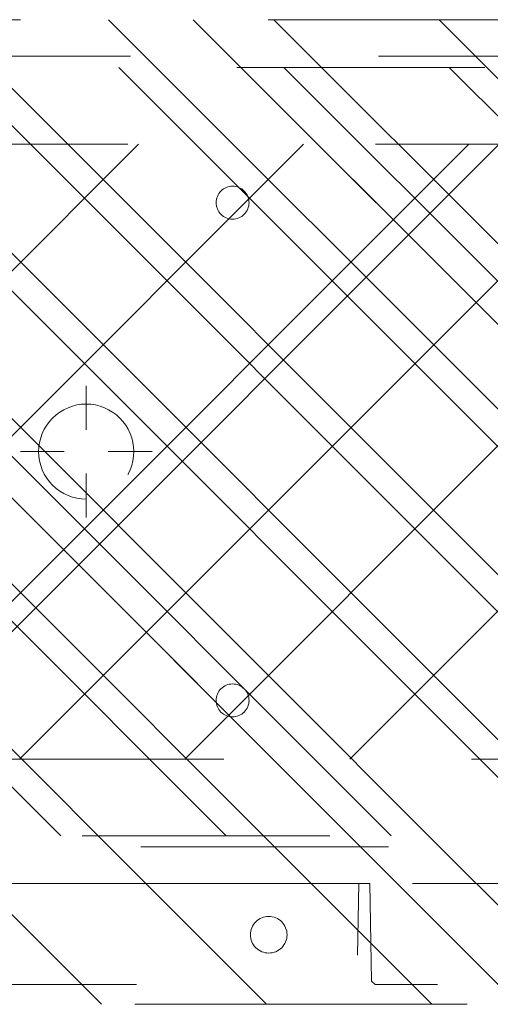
# Model space of a CAD drawing. Header units: inches. Extents: x -465 to -303, y -234 to 7.
# Tile 6 of 71: x -396 to -393.47, y -71.56 to -66.27. Entities that reach past the tile are written whole.
import ezdxf

# ---------------------------------------------------------------- set-up
doc = ezdxf.new("R2010")
doc.units = ezdxf.units.IN
doc.header["$LTSCALE"] = 32
doc.header["$MEASUREMENT"] = 0
doc.header["$PDMODE"] = 1
doc.header["$PDSIZE"] = -2
doc.linetypes.add('Dash Style-1', pattern=[0.083328, 0.041656, -0.041672])
for name, color, linetype, lineweight in [('DashLine', 7, 'Dash Style-1', 13), ('DashLineFill', 7, 'Dash Style-1', 13), ('Drawing', 7, 'Continuous', 18), ('Metal-DeskStructure', 7, 'Continuous', 13), ('None', 7, 'Continuous', 18), ('SolidLine', 7, 'Continuous', 15)]:
    doc.layers.add(name, color=color, linetype=linetype, lineweight=lineweight)
pattern_1 = [(45, (0, 0), (-1.61301565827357, 1.935715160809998), []), (45, (-1.0608, 1.0608), (-0.4723460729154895, 0.4167612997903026), [])]

# ---------------------------------------------------------------- blocks, each defined once
blk = doc.blocks.new('Group-43')
at = {"layer": 'DashLineFill', "linetype": 'Continuous', "lineweight": 13}
h = blk.add_hatch(dxfattribs=at)
h.set_pattern_fill('Steel', color=253, style=0, pattern_type=2)
h.set_pattern_definition(pattern_1)
h.paths.add_polyline_path([(-2.066929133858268, 1.397637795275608), (2.066929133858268, 1.397637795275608), (2.066929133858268, 0.1377952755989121), (2.106299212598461, 0.1377952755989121), (2.106299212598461, -0.1377952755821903), (2.066929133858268, -0.1377952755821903), (2.066929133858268, -5.275590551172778), (2.106299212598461, -5.275590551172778), (2.106299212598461, -5.55118110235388), (2.066929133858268, -5.55118110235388), (2.066929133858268, -5.82677165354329), (-2.066929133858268, -5.82677165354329), (-2.066929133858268, -5.55118110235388), (-2.106299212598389, -5.55118110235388), (-2.106299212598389, -5.275590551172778), (-2.066929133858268, -5.275590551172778), (-2.066929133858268, -0.1377952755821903), (-2.106299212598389, -0.1377952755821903), (-2.106299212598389, 0.1377952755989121), (-2.066929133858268, 0.1377952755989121)])
at = {"layer": 'DashLineFill', "flags": 128}
blk.add_lwpolyline([(-2.066929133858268, 1.397637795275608), (2.066929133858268, 1.397637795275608), (2.066929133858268, 0.1377952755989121), (2.106299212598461, 0.1377952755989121), (2.106299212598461, -0.1377952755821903), (2.066929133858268, -0.1377952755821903), (2.066929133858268, -5.275590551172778), (2.106299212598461, -5.275590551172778), (2.106299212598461, -5.55118110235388), (2.066929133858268, -5.55118110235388), (2.066929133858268, -5.82677165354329), (-2.066929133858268, -5.82677165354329), (-2.066929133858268, -5.55118110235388), (-2.106299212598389, -5.55118110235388), (-2.106299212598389, -5.275590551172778), (-2.066929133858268, -5.275590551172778), (-2.066929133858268, -0.1377952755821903), (-2.106299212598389, -0.1377952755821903), (-2.106299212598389, 0.1377952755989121), (-2.066929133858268, 0.1377952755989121)], close=True, dxfattribs=at)
blk = doc.blocks.new('TL14_upper_leg (2D)')
at = {"layer": 'DashLine', "color": 7}
blk.add_blockref('Group-43', (0, 0), dxfattribs=at)
blk = doc.blocks.new('Group-48')
at = {"layer": 'DashLine'}
for p, q in [((0.0001991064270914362, 3.818897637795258), (0.0001991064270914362, 4.055118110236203)), ((-0.117911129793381, 3.700787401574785), (-0.3541316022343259, 3.700787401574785)), ((0.1183093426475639, 3.700787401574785), (0.3545298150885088, 3.700787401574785)), ((0.0001991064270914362, 3.582677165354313), (0.0001991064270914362, 3.346456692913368))]:
    blk.add_line(p, q, dxfattribs=at)
at = {"layer": 'DashLine', "flags": 128}
blk.add_lwpolyline([(-0.2557064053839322, 3.700787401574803), (-0.254474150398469, 3.725870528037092), (-0.2507892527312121, 3.750712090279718), (-0.2446871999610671, 3.775072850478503), (-0.2362267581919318, 3.798718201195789), (-0.2254894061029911, 3.821420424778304), (-0.2125785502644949, 3.842960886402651), (-0.1976185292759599, 3.863132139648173), (-0.180753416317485, 3.881739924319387), (-0.1621456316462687, 3.898605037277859), (-0.1419743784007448, 3.913565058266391), (-0.1204339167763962, 3.926475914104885), (-0.09773169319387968, 3.937213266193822), (-0.07408634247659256, 3.945673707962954), (-0.04972558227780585, 3.951775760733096), (-0.02488402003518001, 3.955460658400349), (0.0001991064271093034, 3.956692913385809), (0.02528223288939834, 3.955460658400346), (0.05012379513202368, 3.951775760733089), (0.07448455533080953, 3.945673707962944), (0.09812990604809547, 3.937213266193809), (0.1208321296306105, 3.926475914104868), (0.1423725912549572, 3.913565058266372), (0.1625438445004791, 3.898605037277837), (0.181151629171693, 3.881739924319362), (0.1980167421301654, 3.863132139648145), (0.2129767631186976, 3.842960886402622), (0.2258876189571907, 3.821420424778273), (0.2366249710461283, 3.798718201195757), (0.2450854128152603, 3.775072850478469), (0.2511874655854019, 3.750712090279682), (0.2548723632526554, 3.725870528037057), (0.2561046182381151, 3.700787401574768), (0.2548723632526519, 3.675704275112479), (0.251187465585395, 3.650862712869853), (0.24508541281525, 3.626501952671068), (0.2366249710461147, 3.602856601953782), (0.2258876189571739, 3.580154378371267), (0.2129767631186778, 3.55861391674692), (0.1980167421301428, 3.538442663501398), (0.1811516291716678, 3.519834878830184), (0.1625438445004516, 3.502969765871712), (0.1423725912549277, 3.488009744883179), (0.1208321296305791, 3.475098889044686), (0.09812990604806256, 3.464361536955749), (0.07448455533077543, 3.455901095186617), (0.05012379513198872, 3.449799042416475), (0.02528223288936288, 3.446114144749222), (0.0001991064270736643, 3.444881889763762), (-0.02488402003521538, 3.446114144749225), (-0.04972558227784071, 3.449799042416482), (-0.07408634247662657, 3.455901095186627), (-0.09773169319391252, 3.464361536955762), (-0.1204339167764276, 3.475098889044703), (-0.1419743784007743, 3.488009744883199), (-0.1621456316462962, 3.502969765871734), (-0.1807534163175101, 3.519834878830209), (-0.1976185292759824, 3.538442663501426), (-0.2125785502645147, 3.558613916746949), (-0.2254894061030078, 3.580154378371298), (-0.2362267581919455, 3.602856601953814), (-0.2446871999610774, 3.626501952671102), (-0.250789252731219, 3.650862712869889), (-0.2544741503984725, 3.675704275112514)], close=True, dxfattribs=at)
blk = doc.blocks.new('1BRPT9-Bracket (2D)')
at = {"layer": 'DashLineFill', "linetype": 'Continuous', "lineweight": 13}
h = blk.add_hatch(dxfattribs=at)
h.set_pattern_fill('Steel', color=253, style=0, pattern_type=2)
h.set_pattern_definition(pattern_1)
edge = h.paths.add_edge_path()
edge.add_arc((1.677931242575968, -8.488188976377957), 0.2519685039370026, 269.999999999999, 360.0000000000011)
edge.add_line((1.929899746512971, -8.488188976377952), (1.929899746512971, -7.480314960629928))
edge.add_line((1.929899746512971, -7.480314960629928), (2.323600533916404, -7.480314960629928))
edge.add_line((2.323600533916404, -7.480314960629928), (2.323600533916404, 7.461135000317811))
edge.add_line((2.323600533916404, 7.461135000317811), (1.929899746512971, 7.480314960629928))
edge.add_line((1.929899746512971, 7.480314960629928), (1.929899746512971, 8.488188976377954))
edge.add_arc((1.677931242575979, 8.488188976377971), 0.2519685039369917, 359.999999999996, 450.0000000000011)
edge.add_line((1.677931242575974, 8.740157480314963), (-2.32206875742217, 8.740157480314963))
edge.add_line((-2.32206875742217, 8.740157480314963), (-2.32206875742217, -8.74015748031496))
edge.add_line((-2.32206875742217, -8.74015748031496), (1.677931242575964, -8.74015748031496))
h = blk.add_hatch(dxfattribs=at)
h.set_pattern_fill('Steel', color=253, style=0, pattern_type=2)
h.set_pattern_definition(pattern_1)
h.paths.add_polyline_path([(-1.337816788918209, 3.001968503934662), (-1.329134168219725, 3.001541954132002), (-1.320535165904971, 3.000266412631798), (-1.31210259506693, 2.99815416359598), (-1.303917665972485, 2.995225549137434), (-1.296059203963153, 2.991508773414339), (-1.288602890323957, 2.987039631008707), (-1.281620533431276, 2.981861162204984), (-1.275179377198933, 2.97602323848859), (-1.269341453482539, 2.969582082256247), (-1.264162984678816, 2.962599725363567), (-1.259693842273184, 2.955143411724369), (-1.255977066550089, 2.947284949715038), (-1.253048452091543, 2.939100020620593), (-1.250936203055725, 2.930667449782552), (-1.249660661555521, 2.922068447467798), (-1.249234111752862, 2.913385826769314), (-1.249660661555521, 2.90470320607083), (-1.250936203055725, 2.896104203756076), (-1.253048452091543, 2.887671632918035), (-1.255977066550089, 2.87948670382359), (-1.259693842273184, 2.871628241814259), (-1.264162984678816, 2.864171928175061), (-1.269341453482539, 2.857189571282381), (-1.275179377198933, 2.850748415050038), (-1.281620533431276, 2.844910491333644), (-1.288602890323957, 2.839732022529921), (-1.296059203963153, 2.835262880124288), (-1.303917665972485, 2.831546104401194), (-1.31210259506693, 2.828617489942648), (-1.320535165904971, 2.82650524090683), (-1.329134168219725, 2.825229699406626), (-1.337816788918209, 2.824803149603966), (-1.346499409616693, 2.825229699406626), (-1.355098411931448, 2.82650524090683), (-1.363530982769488, 2.828617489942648), (-1.371715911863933, 2.831546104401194), (-1.379574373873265, 2.835262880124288), (-1.387030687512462, 2.839732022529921), (-1.394013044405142, 2.844910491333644), (-1.400454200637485, 2.850748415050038), (-1.40629212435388, 2.857189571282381), (-1.411470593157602, 2.864171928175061), (-1.415939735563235, 2.871628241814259), (-1.419656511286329, 2.87948670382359), (-1.422585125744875, 2.887671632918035), (-1.424697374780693, 2.896104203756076), (-1.425972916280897, 2.90470320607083), (-1.426399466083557, 2.913385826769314), (-1.425972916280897, 2.922068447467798), (-1.424697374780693, 2.930667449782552), (-1.422585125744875, 2.939100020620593), (-1.419656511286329, 2.947284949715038), (-1.415939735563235, 2.955143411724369), (-1.411470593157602, 2.962599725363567), (-1.40629212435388, 2.969582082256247), (-1.400454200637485, 2.97602323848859), (-1.394013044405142, 2.981861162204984), (-1.387030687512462, 2.987039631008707), (-1.379574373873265, 2.991508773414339), (-1.371715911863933, 2.995225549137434), (-1.363530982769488, 2.99815416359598), (-1.355098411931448, 3.000266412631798), (-1.346499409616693, 3.001541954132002)])
h = blk.add_hatch(dxfattribs=at)
h.set_pattern_fill('Steel', color=253, style=0, pattern_type=2)
h.set_pattern_definition(pattern_1)
h.paths.add_polyline_path([(1.339348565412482, 3.001968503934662), (1.348031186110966, 3.001541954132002), (1.35663018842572, 3.000266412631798), (1.365062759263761, 2.99815416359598), (1.373247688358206, 2.995225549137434), (1.381106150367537, 2.991508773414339), (1.388562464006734, 2.987039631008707), (1.395544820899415, 2.981861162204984), (1.401985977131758, 2.97602323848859), (1.407823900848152, 2.969582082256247), (1.413002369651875, 2.962599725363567), (1.417471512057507, 2.955143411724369), (1.421188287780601, 2.947284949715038), (1.424116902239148, 2.939100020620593), (1.426229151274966, 2.930667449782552), (1.42750469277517, 2.922068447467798), (1.427931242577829, 2.913385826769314), (1.42750469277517, 2.90470320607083), (1.426229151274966, 2.896104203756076), (1.424116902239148, 2.887671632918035), (1.421188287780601, 2.87948670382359), (1.417471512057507, 2.871628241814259), (1.413002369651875, 2.864171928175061), (1.407823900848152, 2.857189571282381), (1.401985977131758, 2.850748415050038), (1.395544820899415, 2.844910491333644), (1.388562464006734, 2.839732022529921), (1.381106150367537, 2.835262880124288), (1.373247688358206, 2.831546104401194), (1.365062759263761, 2.828617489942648), (1.35663018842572, 2.82650524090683), (1.348031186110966, 2.825229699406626), (1.339348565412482, 2.824803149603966), (1.330665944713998, 2.825229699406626), (1.322066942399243, 2.82650524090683), (1.313634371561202, 2.828617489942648), (1.305449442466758, 2.831546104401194), (1.297590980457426, 2.835262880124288), (1.290134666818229, 2.839732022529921), (1.283152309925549, 2.844910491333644), (1.276711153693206, 2.850748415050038), (1.270873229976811, 2.857189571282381), (1.265694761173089, 2.864171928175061), (1.261225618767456, 2.871628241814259), (1.257508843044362, 2.87948670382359), (1.254580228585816, 2.887671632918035), (1.252467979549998, 2.896104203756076), (1.251192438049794, 2.90470320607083), (1.250765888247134, 2.913385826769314), (1.251192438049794, 2.922068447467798), (1.252467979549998, 2.930667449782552), (1.254580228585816, 2.939100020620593), (1.257508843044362, 2.947284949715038), (1.261225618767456, 2.955143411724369), (1.265694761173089, 2.962599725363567), (1.270873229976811, 2.969582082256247), (1.276711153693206, 2.97602323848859), (1.283152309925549, 2.981861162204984), (1.290134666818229, 2.987039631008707), (1.297590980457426, 2.991508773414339), (1.305449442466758, 2.995225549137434), (1.313634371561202, 2.99815416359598), (1.322066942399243, 3.000266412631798), (1.330665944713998, 3.001541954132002)])
at = {"layer": 'DashLineFill'}
for p, q in [((-2.125218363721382, 8.740157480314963), (-2.125218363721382, -8.74015748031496)), ((2.126750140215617, 7.461135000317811), (2.126750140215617, -7.480314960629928))]:
    blk.add_line(p, q, dxfattribs=at)
at = {"layer": 'DashLineFill', "flags": 128}
blk.add_lwpolyline([(1.677931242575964, -8.74015748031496, 0.4142135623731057), (1.929899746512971, -8.488188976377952), (1.929899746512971, -7.480314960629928), (2.323600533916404, -7.480314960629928), (2.323600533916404, 7.461135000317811), (1.929899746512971, 7.480314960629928), (1.929899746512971, 8.488188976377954, 0.4142135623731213), (1.677931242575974, 8.740157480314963), (-2.32206875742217, 8.740157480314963), (-2.32206875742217, -8.74015748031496)], format="xyb", close=True, dxfattribs=at)
for points in [[(-1.337816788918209, 3.001968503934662), (-1.329134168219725, 3.001541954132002), (-1.320535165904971, 3.000266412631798), (-1.31210259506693, 2.99815416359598), (-1.303917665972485, 2.995225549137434), (-1.296059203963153, 2.991508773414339), (-1.288602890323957, 2.987039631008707), (-1.281620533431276, 2.981861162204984), (-1.275179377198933, 2.97602323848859), (-1.269341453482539, 2.969582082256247), (-1.264162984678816, 2.962599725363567), (-1.259693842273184, 2.955143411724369), (-1.255977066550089, 2.947284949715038), (-1.253048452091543, 2.939100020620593), (-1.250936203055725, 2.930667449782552), (-1.249660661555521, 2.922068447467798), (-1.249234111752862, 2.913385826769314), (-1.249660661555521, 2.90470320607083), (-1.250936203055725, 2.896104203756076), (-1.253048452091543, 2.887671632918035), (-1.255977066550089, 2.87948670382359), (-1.259693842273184, 2.871628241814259), (-1.264162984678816, 2.864171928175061), (-1.269341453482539, 2.857189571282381), (-1.275179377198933, 2.850748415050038), (-1.281620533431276, 2.844910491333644), (-1.288602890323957, 2.839732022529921), (-1.296059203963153, 2.835262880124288), (-1.303917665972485, 2.831546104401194), (-1.31210259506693, 2.828617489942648), (-1.320535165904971, 2.82650524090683), (-1.329134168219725, 2.825229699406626), (-1.337816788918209, 2.824803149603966), (-1.346499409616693, 2.825229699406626), (-1.355098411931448, 2.82650524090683), (-1.363530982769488, 2.828617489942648), (-1.371715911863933, 2.831546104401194), (-1.379574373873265, 2.835262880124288), (-1.387030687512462, 2.839732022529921), (-1.394013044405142, 2.844910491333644), (-1.400454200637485, 2.850748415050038), (-1.40629212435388, 2.857189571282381), (-1.411470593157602, 2.864171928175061), (-1.415939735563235, 2.871628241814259), (-1.419656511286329, 2.87948670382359), (-1.422585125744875, 2.887671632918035), (-1.424697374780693, 2.896104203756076), (-1.425972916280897, 2.90470320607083), (-1.426399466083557, 2.913385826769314), (-1.425972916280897, 2.922068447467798), (-1.424697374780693, 2.930667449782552), (-1.422585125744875, 2.939100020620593), (-1.419656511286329, 2.947284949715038), (-1.415939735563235, 2.955143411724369), (-1.411470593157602, 2.962599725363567), (-1.40629212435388, 2.969582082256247), (-1.400454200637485, 2.97602323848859), (-1.394013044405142, 2.981861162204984), (-1.387030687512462, 2.987039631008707), (-1.379574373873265, 2.991508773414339), (-1.371715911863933, 2.995225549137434), (-1.363530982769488, 2.99815416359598), (-1.355098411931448, 3.000266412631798), (-1.346499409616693, 3.001541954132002)], [(1.339348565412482, 3.001968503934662), (1.348031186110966, 3.001541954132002), (1.35663018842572, 3.000266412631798), (1.365062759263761, 2.99815416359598), (1.373247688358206, 2.995225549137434), (1.381106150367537, 2.991508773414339), (1.388562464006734, 2.987039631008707), (1.395544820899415, 2.981861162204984), (1.401985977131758, 2.97602323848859), (1.407823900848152, 2.969582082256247), (1.413002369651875, 2.962599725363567), (1.417471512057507, 2.955143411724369), (1.421188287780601, 2.947284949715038), (1.424116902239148, 2.939100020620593), (1.426229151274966, 2.930667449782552), (1.42750469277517, 2.922068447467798), (1.427931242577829, 2.913385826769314), (1.42750469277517, 2.90470320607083), (1.426229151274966, 2.896104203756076), (1.424116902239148, 2.887671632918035), (1.421188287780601, 2.87948670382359), (1.417471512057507, 2.871628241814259), (1.413002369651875, 2.864171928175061), (1.407823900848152, 2.857189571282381), (1.401985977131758, 2.850748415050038), (1.395544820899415, 2.844910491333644), (1.388562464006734, 2.839732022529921), (1.381106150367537, 2.835262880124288), (1.373247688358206, 2.831546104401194), (1.365062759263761, 2.828617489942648), (1.35663018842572, 2.82650524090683), (1.348031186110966, 2.825229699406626), (1.339348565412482, 2.824803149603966), (1.330665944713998, 2.825229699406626), (1.322066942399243, 2.82650524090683), (1.313634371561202, 2.828617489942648), (1.305449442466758, 2.831546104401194), (1.297590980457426, 2.835262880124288), (1.290134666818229, 2.839732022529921), (1.283152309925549, 2.844910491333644), (1.276711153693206, 2.850748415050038), (1.270873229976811, 2.857189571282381), (1.265694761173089, 2.864171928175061), (1.261225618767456, 2.871628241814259), (1.257508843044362, 2.87948670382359), (1.254580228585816, 2.887671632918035), (1.252467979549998, 2.896104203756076), (1.251192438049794, 2.90470320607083), (1.250765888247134, 2.913385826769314), (1.251192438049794, 2.922068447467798), (1.252467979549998, 2.930667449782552), (1.254580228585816, 2.939100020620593), (1.257508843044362, 2.947284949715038), (1.261225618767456, 2.955143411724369), (1.265694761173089, 2.962599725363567), (1.270873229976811, 2.969582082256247), (1.276711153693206, 2.97602323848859), (1.283152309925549, 2.981861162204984), (1.290134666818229, 2.987039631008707), (1.297590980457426, 2.991508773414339), (1.305449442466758, 2.995225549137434), (1.313634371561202, 2.99815416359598), (1.322066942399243, 3.000266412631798), (1.330665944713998, 3.001541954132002)]]:
    blk.add_lwpolyline(points, close=True, dxfattribs=at)
at = {"layer": 'DashLineFill', "linetype": 'Continuous', "lineweight": 5}
blk.add_point((0.0001991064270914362, 3.700787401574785), dxfattribs=at)
at = {"layer": 'Metal-DeskStructure', "color": 7}
blk.add_blockref('Group-48', (0, 0), dxfattribs=at)
blk = doc.blocks.new('1BRPT8_Cover (2D)')
at = {"layer": 'DashLineFill', "linetype": 'Continuous', "lineweight": 13}
h = blk.add_hatch(dxfattribs=at)
h.set_pattern_fill('Steel', color=253, style=0, pattern_type=2)
h.set_pattern_definition(pattern_1)
h.paths.add_polyline_path([(-1.594488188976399, -8.763779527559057), (-2.322834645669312, -8.763779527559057), (-2.322834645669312, -8.751066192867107), (-2.826068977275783, -8.742282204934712), (-2.866441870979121, -8.70280193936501), (-2.866441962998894, -6.672971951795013), (-2.84717538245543, -6.653289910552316), (-2.322834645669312, -6.644137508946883), (-2.322834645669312, -6.584208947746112), (-2.847175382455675, -6.575056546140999), (-2.866441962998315, -6.555374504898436), (-2.866441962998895, -4.468247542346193), (-2.847175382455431, -4.448565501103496), (-2.322834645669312, -4.439413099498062), (-2.322834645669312, -4.37948453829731), (-2.847175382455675, -4.370332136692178), (-2.866441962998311, -4.350650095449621), (-2.866441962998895, -2.263523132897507), (-2.847175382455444, -2.243841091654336), (-2.322834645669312, -2.234688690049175), (-2.322834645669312, -2.174760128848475), (-2.847175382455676, -2.165607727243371), (-2.866441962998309, -2.145925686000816), (-2.866441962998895, -0.05879872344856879), (-2.847175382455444, -0.03911668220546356), (-2.322834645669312, -0.02996428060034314), (-2.322834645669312, 0.02996428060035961), (-2.847175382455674, 0.03911668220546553), (-2.866441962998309, 0.05879872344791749), (-2.866441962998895, 2.145925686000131), (-2.847175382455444, 2.165607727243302), (-2.322834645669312, 2.174760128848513), (-2.322834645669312, 2.234688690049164), (-2.847175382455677, 2.243841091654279), (-2.866441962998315, 2.263523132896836), (-2.866441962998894, 4.350650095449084), (-2.84717538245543, 4.37033213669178), (-2.322834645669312, 4.379484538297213), (-2.322834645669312, 4.439413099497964), (-2.847175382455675, 4.448565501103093), (-2.866441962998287, 4.46824754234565), (-2.865499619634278, 6.55537450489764), (-2.84717538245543, 6.575056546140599), (-2.322834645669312, 6.584208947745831), (-2.322834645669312, 6.644137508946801), (-2.847175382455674, 6.653289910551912), (-2.866441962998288, 6.672971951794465), (-2.866441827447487, 8.702801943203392), (-2.826068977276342, 8.742282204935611), (-1.594488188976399, 8.763779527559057), (-1.594488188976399, 8.858267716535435), (-2.97244094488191, 8.858267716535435), (-2.97244094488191, -8.858267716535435), (-1.594488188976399, -8.858267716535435)])
h = blk.add_hatch(dxfattribs=at)
h.set_pattern_fill('Steel', color=253, style=0, pattern_type=2)
h.set_pattern_definition(pattern_1)
h.paths.add_polyline_path([(-2.322834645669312, 8.858267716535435), (-2.322834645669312, -8.858267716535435), (-2.97244094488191, -8.858267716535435), (-2.97244094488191, 8.858267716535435)])
at = {"layer": 'DashLineFill', "flags": 128}
for points in [[(-1.594488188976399, -8.763779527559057), (-2.322834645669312, -8.763779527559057), (-2.322834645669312, -8.751066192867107), (-2.826068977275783, -8.742282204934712), (-2.866441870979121, -8.70280193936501), (-2.866441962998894, -6.672971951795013), (-2.84717538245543, -6.653289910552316), (-2.322834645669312, -6.644137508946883), (-2.322834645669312, -6.584208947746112), (-2.847175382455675, -6.575056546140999), (-2.866441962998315, -6.555374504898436), (-2.866441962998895, -4.468247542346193), (-2.847175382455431, -4.448565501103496), (-2.322834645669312, -4.439413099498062), (-2.322834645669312, -4.37948453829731), (-2.847175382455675, -4.370332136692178), (-2.866441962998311, -4.350650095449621), (-2.866441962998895, -2.263523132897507), (-2.847175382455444, -2.243841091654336), (-2.322834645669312, -2.234688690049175), (-2.322834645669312, -2.174760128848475), (-2.847175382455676, -2.165607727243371), (-2.866441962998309, -2.145925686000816), (-2.866441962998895, -0.05879872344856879), (-2.847175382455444, -0.03911668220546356), (-2.322834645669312, -0.02996428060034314), (-2.322834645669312, 0.02996428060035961), (-2.847175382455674, 0.03911668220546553), (-2.866441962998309, 0.05879872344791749), (-2.866441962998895, 2.145925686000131), (-2.847175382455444, 2.165607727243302), (-2.322834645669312, 2.174760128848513), (-2.322834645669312, 2.234688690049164), (-2.847175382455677, 2.243841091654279), (-2.866441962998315, 2.263523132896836), (-2.866441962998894, 4.350650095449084), (-2.84717538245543, 4.37033213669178), (-2.322834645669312, 4.379484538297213), (-2.322834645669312, 4.439413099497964), (-2.847175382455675, 4.448565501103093), (-2.866441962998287, 4.46824754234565), (-2.865499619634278, 6.55537450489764), (-2.84717538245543, 6.575056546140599), (-2.322834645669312, 6.584208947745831), (-2.322834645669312, 6.644137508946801), (-2.847175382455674, 6.653289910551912), (-2.866441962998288, 6.672971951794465), (-2.866441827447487, 8.702801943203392), (-2.826068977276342, 8.742282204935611), (-1.594488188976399, 8.763779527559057), (-1.594488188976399, 8.858267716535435), (-2.97244094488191, 8.858267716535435), (-2.97244094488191, -8.858267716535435), (-1.594488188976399, -8.858267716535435)], [(-2.322834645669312, 8.858267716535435), (-2.322834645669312, -8.858267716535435), (-2.97244094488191, -8.858267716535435), (-2.97244094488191, 8.858267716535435)]]:
    blk.add_lwpolyline(points, close=True, dxfattribs=at)
at = {"layer": 'SolidLine', "flags": 128}
blk.add_lwpolyline([(-2.500000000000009, 2.718503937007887), (-2.500473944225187, 2.708856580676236), (-2.501891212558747, 2.699302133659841), (-2.504238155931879, 2.68993261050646), (-2.507492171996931, 2.680838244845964), (-2.511621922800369, 2.672106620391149), (-2.516587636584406, 2.663821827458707), (-2.522341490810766, 2.656063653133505), (-2.528828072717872, 2.648906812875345), (-2.535984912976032, 2.642420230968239), (-2.543743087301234, 2.636666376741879), (-2.552027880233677, 2.631700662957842), (-2.560759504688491, 2.627570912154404), (-2.569853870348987, 2.624316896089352), (-2.579223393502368, 2.621969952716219), (-2.588777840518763, 2.620552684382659), (-2.598425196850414, 2.620078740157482), (-2.608072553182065, 2.620552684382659), (-2.61762700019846, 2.621969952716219), (-2.626996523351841, 2.624316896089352), (-2.636090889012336, 2.627570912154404), (-2.644822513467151, 2.631700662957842), (-2.653107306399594, 2.636666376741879), (-2.660865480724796, 2.642420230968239), (-2.668022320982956, 2.648906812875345), (-2.674508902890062, 2.656063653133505), (-2.680262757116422, 2.663821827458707), (-2.685228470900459, 2.672106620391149), (-2.689358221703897, 2.680838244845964), (-2.692612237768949, 2.68993261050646), (-2.694959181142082, 2.699302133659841), (-2.696376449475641, 2.708856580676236), (-2.696850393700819, 2.718503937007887), (-2.696376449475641, 2.728151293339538), (-2.694959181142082, 2.737705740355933), (-2.692612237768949, 2.747075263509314), (-2.689358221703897, 2.756169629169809), (-2.685228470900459, 2.764901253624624), (-2.680262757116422, 2.773186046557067), (-2.674508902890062, 2.780944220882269), (-2.668022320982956, 2.788101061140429), (-2.660865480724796, 2.794587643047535), (-2.653107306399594, 2.800341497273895), (-2.644822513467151, 2.805307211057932), (-2.636090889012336, 2.80943696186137), (-2.626996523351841, 2.812690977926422), (-2.61762700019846, 2.815037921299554), (-2.608072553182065, 2.816455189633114), (-2.598425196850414, 2.816929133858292), (-2.588777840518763, 2.816455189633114), (-2.579223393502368, 2.815037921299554), (-2.569853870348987, 2.812690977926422), (-2.560759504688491, 2.80943696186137), (-2.552027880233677, 2.805307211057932), (-2.543743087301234, 2.800341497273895), (-2.535984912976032, 2.794587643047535), (-2.528828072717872, 2.788101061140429), (-2.522341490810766, 2.780944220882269), (-2.516587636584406, 2.773186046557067), (-2.511621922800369, 2.764901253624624), (-2.507492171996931, 2.756169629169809), (-2.504238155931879, 2.747075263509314), (-2.501891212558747, 2.737705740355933), (-2.500473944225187, 2.728151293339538)], close=True, dxfattribs=at)
blk = doc.blocks.new('1BRPT0-T_Foot (2D)')
at = {"layer": 'DashLineFill', "linetype": 'Continuous', "lineweight": 13}
h = blk.add_hatch(dxfattribs=at)
h.set_pattern_fill('Steel', color=253, style=0, pattern_type=2)
h.set_pattern_definition(pattern_1)
edge = h.paths.add_edge_path()
edge.add_arc((-11.50787401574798, -1.153543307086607), 0.5, 180, 270)
edge.add_line((-11.50787401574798, -1.653543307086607), (11.50787401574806, -1.653543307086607))
edge.add_arc((11.50787401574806, -1.153543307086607), 0.5000000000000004, 270.0000000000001, 359.9999999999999)
edge.add_line((12.00787401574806, -1.153543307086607), (12.00787401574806, 1.153543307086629))
edge.add_arc((11.50787401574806, 1.153543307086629), 0.5, 0, 90)
edge.add_line((11.50787401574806, 1.653543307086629), (-11.50787401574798, 1.653543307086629))
edge.add_arc((-11.50787401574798, 1.153543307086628), 0.5000000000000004, 90.00000000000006, 179.9999999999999)
edge.add_line((-12.00787401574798, 1.153543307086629), (-12.00787401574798, -1.153543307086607))
at = {"layer": 'DashLineFill', "flags": 128}
blk.add_lwpolyline([(-12.00787401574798, -1.153543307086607, 0.414213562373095), (-11.50787401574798, -1.653543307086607), (11.50787401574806, -1.653543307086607, 0.4142135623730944), (12.00787401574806, -1.153543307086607), (12.00787401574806, 1.153543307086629, 0.414213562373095), (11.50787401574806, 1.653543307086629), (-11.50787401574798, 1.653543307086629, 0.4142135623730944), (-12.00787401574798, 1.153543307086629)], format="xyb", close=True, dxfattribs=at)
blk = doc.blocks.new('Group-68')
at = {"layer": 'None', "color": 7}
for name, rotation in [('TL14_upper_leg (2D)', 270), ('1BRPT9-Bracket (2D)', 90), ('1BRPT8_Cover (2D)', 90)]:
    blk.add_blockref(name, (19.10629921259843, -74.56696062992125), dxfattribs=dict(at, rotation=rotation))
blk.add_blockref('1BRPT0-T_Foot (2D)', (19.10629921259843, -74.56696062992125), dxfattribs=at)
blk = doc.blocks.new('Group-78')
at = {"layer": 'None'}
blk.add_blockref('Group-68', (0, 0), dxfattribs=at)
blk = doc.blocks.new('SL L Desk (2D)')
at = {"layer": 'None'}
blk.add_blockref('Group-78', (0, 0), dxfattribs=at)
at = {"layer": 'Drawing', "color": 0, "flags": 1}
for tag in ['Tag', 'Catalog', 'Option1', 'Option2', 'Option3', 'Option4', 'Option5', 'Option6', 'Option7', 'Option8', 'Option9', 'Option10', 'Option11', 'Option12', 'Custom', 'FinishGroup', 'Discount', 'Item2', 'Item3', 'Item6', 'Item9', 'Item10', 'Item12', 'Item13', 'Item16', 'Item19', 'Item20', 'Item21', 'Item22', 'Item23', 'Item24', 'Item25', 'Item8', 'Item18', 'Item1', 'Item4', 'Item5', 'Item7', 'Item11', 'Item14', 'Item15', 'Item17']:
    blk.add_attdef(tag, (-51.58772091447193, -65.64095169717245), '', height=0.007086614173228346, dxfattribs=at)

msp = doc.modelspace()

# ---------------------------------------------------------------- block references
at = {"layer": 'Drawing'}
msp.add_blockref('SL L Desk (2D)', (-411.0470449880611, 5.976377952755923), dxfattribs=at)

doc.saveas('drawing.dxf')
